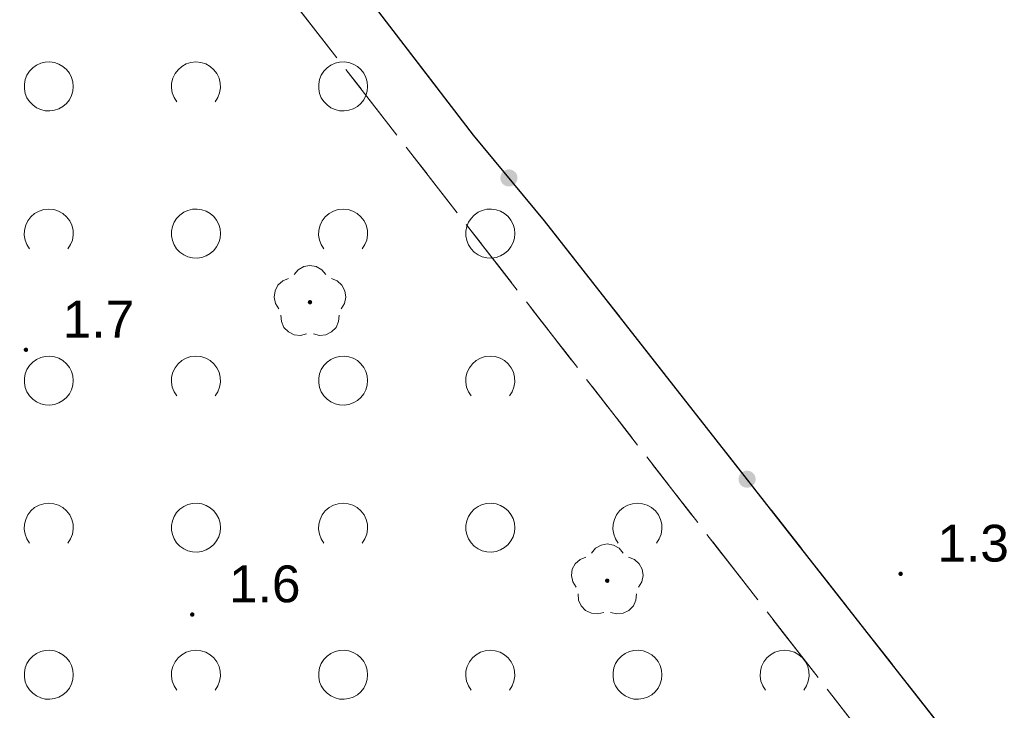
# Model space of a CAD drawing. Extents: x 5474185 to 5474933, y 5916077 to 5916824.
# Tile 25 of 256: x 5474419 to 5474439, y 5916439 to 5916453. Entities that reach past the tile are written whole.
import ezdxf

# ---------------------------------------------------------------- set-up
doc = ezdxf.new("R2010")
doc.units = 0
for name, pattern in [('PRZER1-1', [1, 0.5, -0.5]), ('PRZER2-1', [1.5, 1, -0.5]), ('PRZER3-1', [2, 1.5, -0.5])]:
    doc.linetypes.add(name, pattern=pattern)
for name, color, linetype, lineweight in [('GESKKL', 253, 'CONTINUOUS', 18), ('GESUZY', 253, 'CONTINUOUS', 18), ('GSLKOG', 253, 'CONTINUOUS', 35), ('GSPRDL', 253, 'CONTINUOUS', 18), ('GSPWPN', 253, 'CONTINUOUS', 13), ('GSPWPN_O', 253, 'CONTINUOUS', 13), ('GSSZAD', 254, 'CONTINUOUS', 18)]:
    doc.layers.add(name, color=color, linetype=linetype, lineweight=lineweight)
doc.styles.add('Arial', font='arial.ttf')

msp = doc.modelspace()

# ---------------------------------------------------------------- hatches: boundary and pattern name
at = {"layer": 'GSLKOG'}
for points in [[(5474428.708665, 5916449.230764), (5474428.664127, 5916449.240929), (5474428.623736, 5916449.262275), (5474428.590246, 5916449.293347), (5474428.56594, 5916449.332028), (5474428.552474, 5916449.375683), (5474428.550764, 5916449.421335), (5474428.560929, 5916449.465873), (5474428.582275, 5916449.506264), (5474428.613347, 5916449.539754), (5474428.652028, 5916449.56406), (5474428.695683, 5916449.577526), (5474428.741335, 5916449.579236), (5474428.785873, 5916449.569071), (5474428.826264, 5916449.547725), (5474428.859754, 5916449.516653), (5474428.88406, 5916449.477972), (5474428.897526, 5916449.434317), (5474428.899236, 5916449.388665), (5474428.889071, 5916449.344127), (5474428.867725, 5916449.303736), (5474428.836653, 5916449.270246), (5474428.797972, 5916449.24594), (5474428.754317, 5916449.232474)], [(5474428.708665, 5916449.230764), (5474428.664127, 5916449.240929), (5474428.623736, 5916449.262275), (5474428.590246, 5916449.293347), (5474428.56594, 5916449.332028), (5474428.552474, 5916449.375683), (5474428.550764, 5916449.421335), (5474428.560929, 5916449.465873), (5474428.582275, 5916449.506264), (5474428.613347, 5916449.539754), (5474428.652028, 5916449.56406), (5474428.695683, 5916449.577526), (5474428.741335, 5916449.579236), (5474428.785873, 5916449.569071), (5474428.826264, 5916449.547725), (5474428.859754, 5916449.516653), (5474428.88406, 5916449.477972), (5474428.897526, 5916449.434317), (5474428.899236, 5916449.388665), (5474428.889071, 5916449.344127), (5474428.867725, 5916449.303736), (5474428.836653, 5916449.270246), (5474428.797972, 5916449.24594), (5474428.754317, 5916449.232474)], [(5474433.558931, 5916443.086272), (5474433.514685, 5916443.097646), (5474433.47489, 5916443.120083), (5474433.442258, 5916443.152054), (5474433.419014, 5916443.191383), (5474433.40674, 5916443.235388), (5474433.406272, 5916443.281069), (5474433.417646, 5916443.325315), (5474433.440083, 5916443.36511), (5474433.472054, 5916443.397742), (5474433.511383, 5916443.420986), (5474433.555388, 5916443.43326), (5474433.601069, 5916443.433728), (5474433.645315, 5916443.422354), (5474433.68511, 5916443.399917), (5474433.717742, 5916443.367946), (5474433.740986, 5916443.328617), (5474433.75326, 5916443.284612), (5474433.753728, 5916443.238931), (5474433.742354, 5916443.194685), (5474433.719917, 5916443.15489), (5474433.687946, 5916443.122258), (5474433.648617, 5916443.099014), (5474433.604612, 5916443.08674)], [(5474433.558931, 5916443.086272), (5474433.514685, 5916443.097646), (5474433.47489, 5916443.120083), (5474433.442258, 5916443.152054), (5474433.419014, 5916443.191383), (5474433.40674, 5916443.235388), (5474433.406272, 5916443.281069), (5474433.417646, 5916443.325315), (5474433.440083, 5916443.36511), (5474433.472054, 5916443.397742), (5474433.511383, 5916443.420986), (5474433.555388, 5916443.43326), (5474433.601069, 5916443.433728), (5474433.645315, 5916443.422354), (5474433.68511, 5916443.399917), (5474433.717742, 5916443.367946), (5474433.740986, 5916443.328617), (5474433.75326, 5916443.284612), (5474433.753728, 5916443.238931), (5474433.742354, 5916443.194685), (5474433.719917, 5916443.15489), (5474433.687946, 5916443.122258), (5474433.648617, 5916443.099014), (5474433.604612, 5916443.08674)]]:
    msp.add_hatch(color=256, dxfattribs=at).paths.add_polyline_path(points)
at = {"layer": 'GSPRDL'}
for points in [[(5474424.67, 5916446.825), (5474424.656094, 5916446.827202), (5474424.64355, 5916446.833594), (5474424.633594, 5916446.84355), (5474424.627202, 5916446.856094), (5474424.625, 5916446.87), (5474424.627202, 5916446.883906), (5474424.633594, 5916446.89645), (5474424.64355, 5916446.906406), (5474424.656094, 5916446.912798), (5474424.67, 5916446.915), (5474424.683906, 5916446.912798), (5474424.69645, 5916446.906406), (5474424.706406, 5916446.89645), (5474424.712798, 5916446.883906), (5474424.715, 5916446.87), (5474424.712798, 5916446.856094), (5474424.706406, 5916446.84355), (5474424.69645, 5916446.833594), (5474424.683906, 5916446.827202)], [(5474430.73, 5916441.145), (5474430.716094, 5916441.147202), (5474430.70355, 5916441.153594), (5474430.693594, 5916441.16355), (5474430.687202, 5916441.176094), (5474430.685, 5916441.19), (5474430.687202, 5916441.203906), (5474430.693594, 5916441.21645), (5474430.70355, 5916441.226406), (5474430.716094, 5916441.232798), (5474430.73, 5916441.235), (5474430.743906, 5916441.232798), (5474430.75645, 5916441.226406), (5474430.766406, 5916441.21645), (5474430.772798, 5916441.203906), (5474430.775, 5916441.19), (5474430.772798, 5916441.176094), (5474430.766406, 5916441.16355), (5474430.75645, 5916441.153594), (5474430.743906, 5916441.147202)]]:
    msp.add_hatch(color=256, dxfattribs=at).paths.add_polyline_path(points)
at = {"layer": 'GSPWPN'}
for points in [[(5474418.88, 5916445.855), (5474418.868353, 5916445.856533), (5474418.8575, 5916445.861029), (5474418.84818, 5916445.86818), (5474418.841029, 5916445.8775), (5474418.836533, 5916445.888353), (5474418.835, 5916445.9), (5474418.836533, 5916445.911647), (5474418.841029, 5916445.9225), (5474418.84818, 5916445.93182), (5474418.8575, 5916445.938971), (5474418.868353, 5916445.943467), (5474418.88, 5916445.945), (5474418.891647, 5916445.943467), (5474418.9025, 5916445.938971), (5474418.91182, 5916445.93182), (5474418.918971, 5916445.9225), (5474418.923467, 5916445.911647), (5474418.925, 5916445.9), (5474418.923467, 5916445.888353), (5474418.918971, 5916445.8775), (5474418.91182, 5916445.86818), (5474418.9025, 5916445.861029), (5474418.891647, 5916445.856533)], [(5474436.71, 5916441.285), (5474436.698353, 5916441.286533), (5474436.6875, 5916441.291029), (5474436.67818, 5916441.29818), (5474436.671029, 5916441.3075), (5474436.666533, 5916441.318353), (5474436.665, 5916441.33), (5474436.666533, 5916441.341647), (5474436.671029, 5916441.3525), (5474436.67818, 5916441.36182), (5474436.6875, 5916441.368971), (5474436.698353, 5916441.373467), (5474436.71, 5916441.375), (5474436.721647, 5916441.373467), (5474436.7325, 5916441.368971), (5474436.74182, 5916441.36182), (5474436.748971, 5916441.3525), (5474436.753467, 5916441.341647), (5474436.755, 5916441.33), (5474436.753467, 5916441.318353), (5474436.748971, 5916441.3075), (5474436.74182, 5916441.29818), (5474436.7325, 5916441.291029), (5474436.721647, 5916441.286533)], [(5474422.27, 5916440.455), (5474422.258353, 5916440.456533), (5474422.2475, 5916440.461029), (5474422.23818, 5916440.46818), (5474422.231029, 5916440.4775), (5474422.226533, 5916440.488353), (5474422.225, 5916440.5), (5474422.226533, 5916440.511647), (5474422.231029, 5916440.5225), (5474422.23818, 5916440.53182), (5474422.2475, 5916440.538971), (5474422.258353, 5916440.543467), (5474422.27, 5916440.545), (5474422.281647, 5916440.543467), (5474422.2925, 5916440.538971), (5474422.30182, 5916440.53182), (5474422.308971, 5916440.5225), (5474422.313467, 5916440.511647), (5474422.315, 5916440.5), (5474422.313467, 5916440.488353), (5474422.308971, 5916440.4775), (5474422.30182, 5916440.46818), (5474422.2925, 5916440.461029), (5474422.281647, 5916440.456533)]]:
    msp.add_hatch(color=256, dxfattribs=at).paths.add_polyline_path(points)

# ---------------------------------------------------------------- linework, layer by layer
at = {"layer": 'GESKKL', "linetype": 'PRZER3-1', "lineweight": 13}
for p, q in [((5474437.36, 5916436.21, 10.06), (5474403.45, 5916479.9, 10.06)), ((5474403.45, 5916479.9, 10.06), (5474437.36, 5916436.21, 10.06))]:
    msp.add_line(p, q, dxfattribs=at)
at = {"layer": 'GESUZY', "linetype": 'PRZER1-1', "lineweight": 13}
for p, q in [((5474403.45, 5916479.9, 10.08), (5474437.36, 5916436.21, 10.08)), ((5474437.36, 5916436.21, 10.08), (5474403.45, 5916479.9, 10.08))]:
    msp.add_line(p, q, dxfattribs=at)
at = {"layer": 'GSLKOG', "linetype": 'Continuous', "lineweight": 30}
for p, q in [((5474428, 5916450.28, 10.18), (5474423.92, 5916455.6, 10.18)), ((5474429.45, 5916448.53, 10.18), (5474428, 5916450.28, 10.18)), ((5474437.71, 5916437.99, 10.18), (5474429.45, 5916448.53, 10.18))]:
    msp.add_line(p, q, dxfattribs=at)
at = {"layer": 'GSPRDL', "elevation": 10.12, "flags": 128}
for points in [[(5474424.345723, 5916447.433333), (5474424.429447, 5916447.532679), (5474424.542044, 5916447.597494), (5474424.67, 5916447.62), (5474424.797956, 5916447.597494), (5474424.910553, 5916447.532679), (5474424.994277, 5916447.433333)], [(5474424.034031, 5916446.735674), (5474423.96542, 5916446.845999), (5474423.938571, 5916446.973115), (5474423.956708, 5916447.101763), (5474424.017652, 5916447.216501), (5474424.11409, 5916447.303559), (5474424.234445, 5916447.352485)], [(5474425.105555, 5916447.352485), (5474425.22591, 5916447.303559), (5474425.322348, 5916447.216501), (5474425.383292, 5916447.101763), (5474425.401429, 5916446.973115), (5474425.37458, 5916446.845999), (5474425.305969, 5916446.735674)], [(5474424.601227, 5916446.223649), (5474424.475099, 5916446.192488), (5474424.345908, 5916446.206234), (5474424.229161, 5916446.263237), (5474424.138871, 5916446.356655), (5474424.085875, 5916446.475275), (5474424.076535, 5916446.604859)], [(5474425.263465, 5916446.604859), (5474425.254125, 5916446.475275), (5474425.201129, 5916446.356655), (5474425.110839, 5916446.263237), (5474424.994092, 5916446.206234), (5474424.864901, 5916446.192488), (5474424.738773, 5916446.223649)], [(5474430.405723, 5916441.753333), (5474430.489447, 5916441.852679), (5474430.602044, 5916441.917494), (5474430.73, 5916441.94), (5474430.857956, 5916441.917494), (5474430.970553, 5916441.852679), (5474431.054277, 5916441.753333)], [(5474430.094031, 5916441.055674), (5474430.02542, 5916441.165999), (5474429.998571, 5916441.293115), (5474430.016708, 5916441.421763), (5474430.077652, 5916441.536501), (5474430.17409, 5916441.623559), (5474430.294445, 5916441.672485)], [(5474431.165555, 5916441.672485), (5474431.28591, 5916441.623559), (5474431.382348, 5916441.536501), (5474431.443292, 5916441.421763), (5474431.461429, 5916441.293115), (5474431.43458, 5916441.165999), (5474431.365969, 5916441.055674)], [(5474430.661227, 5916440.543649), (5474430.535099, 5916440.512488), (5474430.405908, 5916440.526234), (5474430.289161, 5916440.583237), (5474430.198871, 5916440.676655), (5474430.145875, 5916440.795275), (5474430.136535, 5916440.924859)], [(5474431.323465, 5916440.924859), (5474431.314125, 5916440.795275), (5474431.261129, 5916440.676655), (5474431.170839, 5916440.583237), (5474431.054092, 5916440.526234), (5474430.924901, 5916440.512488), (5474430.798773, 5916440.543649)]]:
    msp.add_lwpolyline(points, dxfattribs=at)
at = {"layer": 'GSSZAD', "linetype": 'PRZER2-1', "lineweight": 13}
for p, q in [((5474423.92, 5916455.6, 10.1), (5474428, 5916450.28, 10.1)), ((5474428, 5916450.28, 10.1), (5474429.45, 5916448.53, 10.1)), ((5474429.45, 5916448.53, 10.1), (5474437.71, 5916437.99, 10.1))]:
    msp.add_line(p, q, dxfattribs=at)
at = {"layer": 'GSSZAD', "elevation": 10.1, "flags": 128}
for points in [[(5474419.845, 5916451.271005), (5474419.835964, 5916451.365631), (5474419.809184, 5916451.456836), (5474419.765627, 5916451.541325), (5474419.706867, 5916451.616045), (5474419.635028, 5916451.678293), (5474419.552708, 5916451.725821), (5474419.462879, 5916451.756911), (5474419.368791, 5916451.770439), (5474419.273843, 5916451.765916), (5474419.181466, 5916451.743505), (5474419.095, 5916451.704018), (5474419.01757, 5916451.64888), (5474418.951973, 5916451.580084), (5474418.900582, 5916451.500118), (5474418.865254, 5916451.411871), (5474418.847264, 5916451.318533), (5474418.847264, 5916451.223477), (5474418.865254, 5916451.130139), (5474418.900582, 5916451.041892), (5474418.951973, 5916450.961926), (5474419.01757, 5916450.89313), (5474419.095, 5916450.837992), (5474419.181466, 5916450.798505), (5474419.273843, 5916450.776094), (5474419.368791, 5916450.771571), (5474419.462879, 5916450.785099), (5474419.552708, 5916450.816189), (5474419.635028, 5916450.863717), (5474419.706867, 5916450.925965), (5474419.765627, 5916451.000685), (5474419.809184, 5916451.085174), (5474419.835964, 5916451.176379), (5474419.845, 5916451.271005)], [(5474425.845, 5916451.271005), (5474425.835964, 5916451.365631), (5474425.809184, 5916451.456836), (5474425.765627, 5916451.541325), (5474425.706867, 5916451.616045), (5474425.635028, 5916451.678293), (5474425.552708, 5916451.725821), (5474425.462879, 5916451.756911), (5474425.368791, 5916451.770439), (5474425.273843, 5916451.765916), (5474425.181466, 5916451.743505), (5474425.095, 5916451.704018), (5474425.01757, 5916451.64888), (5474424.951973, 5916451.580084), (5474424.900582, 5916451.500118), (5474424.865254, 5916451.411871), (5474424.847264, 5916451.318533), (5474424.847264, 5916451.223477), (5474424.865254, 5916451.130139), (5474424.900582, 5916451.041892), (5474424.951973, 5916450.961926), (5474425.01757, 5916450.89313), (5474425.095, 5916450.837992), (5474425.181466, 5916450.798505), (5474425.273843, 5916450.776094), (5474425.368791, 5916450.771571), (5474425.462879, 5916450.785099), (5474425.552708, 5916450.816189), (5474425.635028, 5916450.863717), (5474425.706867, 5916450.925965), (5474425.765627, 5916451.000685), (5474425.809184, 5916451.085174), (5474425.835964, 5916451.176379), (5474425.845, 5916451.271005)], [(5474422.845, 5916448.271005), (5474422.835964, 5916448.365631), (5474422.809184, 5916448.456836), (5474422.765627, 5916448.541325), (5474422.706867, 5916448.616045), (5474422.635028, 5916448.678293), (5474422.552708, 5916448.725821), (5474422.462879, 5916448.756911), (5474422.368791, 5916448.770439), (5474422.273843, 5916448.765916), (5474422.181466, 5916448.743505), (5474422.095, 5916448.704018), (5474422.01757, 5916448.64888), (5474421.951973, 5916448.580084), (5474421.900582, 5916448.500118), (5474421.865254, 5916448.411871), (5474421.847264, 5916448.318533), (5474421.847264, 5916448.223477), (5474421.865254, 5916448.130139), (5474421.900582, 5916448.041892), (5474421.951973, 5916447.961926), (5474422.01757, 5916447.89313), (5474422.095, 5916447.837992), (5474422.181466, 5916447.798505), (5474422.273843, 5916447.776094), (5474422.368791, 5916447.771571), (5474422.462879, 5916447.785099), (5474422.552708, 5916447.816189), (5474422.635028, 5916447.863717), (5474422.706867, 5916447.925965), (5474422.765627, 5916448.000685), (5474422.809184, 5916448.085174), (5474422.835964, 5916448.176379), (5474422.845, 5916448.271005)], [(5474428.845, 5916448.271005), (5474428.835964, 5916448.365631), (5474428.809184, 5916448.456836), (5474428.765627, 5916448.541325), (5474428.706867, 5916448.616045), (5474428.635028, 5916448.678293), (5474428.552708, 5916448.725821), (5474428.462879, 5916448.756911), (5474428.368791, 5916448.770439), (5474428.273843, 5916448.765916), (5474428.181466, 5916448.743505), (5474428.095, 5916448.704018), (5474428.01757, 5916448.64888), (5474427.951973, 5916448.580084), (5474427.900582, 5916448.500118), (5474427.865254, 5916448.411871), (5474427.847264, 5916448.318533), (5474427.847264, 5916448.223477), (5474427.865254, 5916448.130139), (5474427.900582, 5916448.041892), (5474427.951973, 5916447.961926), (5474428.01757, 5916447.89313), (5474428.095, 5916447.837992), (5474428.181466, 5916447.798505), (5474428.273843, 5916447.776094), (5474428.368791, 5916447.771571), (5474428.462879, 5916447.785099), (5474428.552708, 5916447.816189), (5474428.635028, 5916447.863717), (5474428.706867, 5916447.925965), (5474428.765627, 5916448.000685), (5474428.809184, 5916448.085174), (5474428.835964, 5916448.176379), (5474428.845, 5916448.271005)], [(5474419.845, 5916445.271005), (5474419.835964, 5916445.365631), (5474419.809184, 5916445.456836), (5474419.765627, 5916445.541325), (5474419.706867, 5916445.616045), (5474419.635028, 5916445.678293), (5474419.552708, 5916445.725821), (5474419.462879, 5916445.756911), (5474419.368791, 5916445.770439), (5474419.273843, 5916445.765916), (5474419.181466, 5916445.743505), (5474419.095, 5916445.704018), (5474419.01757, 5916445.64888), (5474418.951973, 5916445.580084), (5474418.900582, 5916445.500118), (5474418.865254, 5916445.411871), (5474418.847264, 5916445.318533), (5474418.847264, 5916445.223477), (5474418.865254, 5916445.130139), (5474418.900582, 5916445.041892), (5474418.951973, 5916444.961926), (5474419.01757, 5916444.89313), (5474419.095, 5916444.837992), (5474419.181466, 5916444.798505), (5474419.273843, 5916444.776094), (5474419.368791, 5916444.771571), (5474419.462879, 5916444.785099), (5474419.552708, 5916444.816189), (5474419.635028, 5916444.863717), (5474419.706867, 5916444.925965), (5474419.765627, 5916445.000685), (5474419.809184, 5916445.085174), (5474419.835964, 5916445.176379), (5474419.845, 5916445.271005)], [(5474425.845, 5916445.271005), (5474425.835964, 5916445.365631), (5474425.809184, 5916445.456836), (5474425.765627, 5916445.541325), (5474425.706867, 5916445.616045), (5474425.635028, 5916445.678293), (5474425.552708, 5916445.725821), (5474425.462879, 5916445.756911), (5474425.368791, 5916445.770439), (5474425.273843, 5916445.765916), (5474425.181466, 5916445.743505), (5474425.095, 5916445.704018), (5474425.01757, 5916445.64888), (5474424.951973, 5916445.580084), (5474424.900582, 5916445.500118), (5474424.865254, 5916445.411871), (5474424.847264, 5916445.318533), (5474424.847264, 5916445.223477), (5474424.865254, 5916445.130139), (5474424.900582, 5916445.041892), (5474424.951973, 5916444.961926), (5474425.01757, 5916444.89313), (5474425.095, 5916444.837992), (5474425.181466, 5916444.798505), (5474425.273843, 5916444.776094), (5474425.368791, 5916444.771571), (5474425.462879, 5916444.785099), (5474425.552708, 5916444.816189), (5474425.635028, 5916444.863717), (5474425.706867, 5916444.925965), (5474425.765627, 5916445.000685), (5474425.809184, 5916445.085174), (5474425.835964, 5916445.176379), (5474425.845, 5916445.271005)], [(5474422.845, 5916442.271005), (5474422.835964, 5916442.365631), (5474422.809184, 5916442.456836), (5474422.765627, 5916442.541325), (5474422.706867, 5916442.616045), (5474422.635028, 5916442.678293), (5474422.552708, 5916442.725821), (5474422.462879, 5916442.756911), (5474422.368791, 5916442.770439), (5474422.273843, 5916442.765916), (5474422.181466, 5916442.743505), (5474422.095, 5916442.704018), (5474422.01757, 5916442.64888), (5474421.951973, 5916442.580084), (5474421.900582, 5916442.500118), (5474421.865254, 5916442.411871), (5474421.847264, 5916442.318533), (5474421.847264, 5916442.223477), (5474421.865254, 5916442.130139), (5474421.900582, 5916442.041892), (5474421.951973, 5916441.961926), (5474422.01757, 5916441.89313), (5474422.095, 5916441.837992), (5474422.181466, 5916441.798505), (5474422.273843, 5916441.776094), (5474422.368791, 5916441.771571), (5474422.462879, 5916441.785099), (5474422.552708, 5916441.816189), (5474422.635028, 5916441.863717), (5474422.706867, 5916441.925965), (5474422.765627, 5916442.000685), (5474422.809184, 5916442.085174), (5474422.835964, 5916442.176379), (5474422.845, 5916442.271005)], [(5474428.845, 5916442.271005), (5474428.835964, 5916442.365631), (5474428.809184, 5916442.456836), (5474428.765627, 5916442.541325), (5474428.706867, 5916442.616045), (5474428.635028, 5916442.678293), (5474428.552708, 5916442.725821), (5474428.462879, 5916442.756911), (5474428.368791, 5916442.770439), (5474428.273843, 5916442.765916), (5474428.181466, 5916442.743505), (5474428.095, 5916442.704018), (5474428.01757, 5916442.64888), (5474427.951973, 5916442.580084), (5474427.900582, 5916442.500118), (5474427.865254, 5916442.411871), (5474427.847264, 5916442.318533), (5474427.847264, 5916442.223477), (5474427.865254, 5916442.130139), (5474427.900582, 5916442.041892), (5474427.951973, 5916441.961926), (5474428.01757, 5916441.89313), (5474428.095, 5916441.837992), (5474428.181466, 5916441.798505), (5474428.273843, 5916441.776094), (5474428.368791, 5916441.771571), (5474428.462879, 5916441.785099), (5474428.552708, 5916441.816189), (5474428.635028, 5916441.863717), (5474428.706867, 5916441.925965), (5474428.765627, 5916442.000685), (5474428.809184, 5916442.085174), (5474428.835964, 5916442.176379), (5474428.845, 5916442.271005)], [(5474419.845, 5916439.271005), (5474419.835964, 5916439.365631), (5474419.809184, 5916439.456836), (5474419.765627, 5916439.541325), (5474419.706867, 5916439.616045), (5474419.635028, 5916439.678293), (5474419.552708, 5916439.725821), (5474419.462879, 5916439.756911), (5474419.368791, 5916439.770439), (5474419.273843, 5916439.765916), (5474419.181466, 5916439.743505), (5474419.095, 5916439.704018), (5474419.01757, 5916439.64888), (5474418.951973, 5916439.580084), (5474418.900582, 5916439.500118), (5474418.865254, 5916439.411871), (5474418.847264, 5916439.318533), (5474418.847264, 5916439.223477), (5474418.865254, 5916439.130139), (5474418.900582, 5916439.041892), (5474418.951973, 5916438.961926), (5474419.01757, 5916438.89313), (5474419.095, 5916438.837992), (5474419.181466, 5916438.798505), (5474419.273843, 5916438.776094), (5474419.368791, 5916438.771571), (5474419.462879, 5916438.785099), (5474419.552708, 5916438.816189), (5474419.635028, 5916438.863717), (5474419.706867, 5916438.925965), (5474419.765627, 5916439.000685), (5474419.809184, 5916439.085174), (5474419.835964, 5916439.176379), (5474419.845, 5916439.271005)], [(5474425.845, 5916439.271005), (5474425.835964, 5916439.365631), (5474425.809184, 5916439.456836), (5474425.765627, 5916439.541325), (5474425.706867, 5916439.616045), (5474425.635028, 5916439.678293), (5474425.552708, 5916439.725821), (5474425.462879, 5916439.756911), (5474425.368791, 5916439.770439), (5474425.273843, 5916439.765916), (5474425.181466, 5916439.743505), (5474425.095, 5916439.704018), (5474425.01757, 5916439.64888), (5474424.951973, 5916439.580084), (5474424.900582, 5916439.500118), (5474424.865254, 5916439.411871), (5474424.847264, 5916439.318533), (5474424.847264, 5916439.223477), (5474424.865254, 5916439.130139), (5474424.900582, 5916439.041892), (5474424.951973, 5916438.961926), (5474425.01757, 5916438.89313), (5474425.095, 5916438.837992), (5474425.181466, 5916438.798505), (5474425.273843, 5916438.776094), (5474425.368791, 5916438.771571), (5474425.462879, 5916438.785099), (5474425.552708, 5916438.816189), (5474425.635028, 5916438.863717), (5474425.706867, 5916438.925965), (5474425.765627, 5916439.000685), (5474425.809184, 5916439.085174), (5474425.835964, 5916439.176379), (5474425.845, 5916439.271005)], [(5474431.845, 5916439.271005), (5474431.835964, 5916439.365631), (5474431.809184, 5916439.456836), (5474431.765627, 5916439.541325), (5474431.706867, 5916439.616045), (5474431.635028, 5916439.678293), (5474431.552708, 5916439.725821), (5474431.462879, 5916439.756911), (5474431.368791, 5916439.770439), (5474431.273843, 5916439.765916), (5474431.181466, 5916439.743505), (5474431.095, 5916439.704018), (5474431.01757, 5916439.64888), (5474430.951973, 5916439.580084), (5474430.900582, 5916439.500118), (5474430.865254, 5916439.411871), (5474430.847264, 5916439.318533), (5474430.847264, 5916439.223477), (5474430.865254, 5916439.130139), (5474430.900582, 5916439.041892), (5474430.951973, 5916438.961926), (5474431.01757, 5916438.89313), (5474431.095, 5916438.837992), (5474431.181466, 5916438.798505), (5474431.273843, 5916438.776094), (5474431.368791, 5916438.771571), (5474431.462879, 5916438.785099), (5474431.552708, 5916438.816189), (5474431.635028, 5916438.863717), (5474431.706867, 5916438.925965), (5474431.765627, 5916439.000685), (5474431.809184, 5916439.085174), (5474431.835964, 5916439.176379), (5474431.845, 5916439.271005)]]:
    msp.add_lwpolyline(points, close=True, dxfattribs=at)
for points in [[(5474421.954688, 5916450.958505), (5474421.899433, 5916451.044136), (5474421.862688, 5916451.139191), (5474421.84598, 5916451.239723), (5474421.850002, 5916451.341554), (5474421.874588, 5916451.440454), (5474421.918717, 5916451.532315), (5474421.980554, 5916451.61332), (5474422.057532, 5916451.680104), (5474422.146452, 5916451.729894), (5474422.24362, 5916451.760619), (5474422.345, 5916451.771005), (5474422.44638, 5916451.760619), (5474422.543548, 5916451.729894), (5474422.632468, 5916451.680104), (5474422.709446, 5916451.61332), (5474422.771283, 5916451.532315), (5474422.815412, 5916451.440454), (5474422.839998, 5916451.341554), (5474422.84402, 5916451.239723), (5474422.827312, 5916451.139191), (5474422.790567, 5916451.044136), (5474422.735312, 5916450.958505)], [(5474418.954688, 5916447.958505), (5474418.899433, 5916448.044136), (5474418.862688, 5916448.139191), (5474418.84598, 5916448.239723), (5474418.850002, 5916448.341554), (5474418.874588, 5916448.440454), (5474418.918717, 5916448.532315), (5474418.980554, 5916448.61332), (5474419.057532, 5916448.680104), (5474419.146452, 5916448.729894), (5474419.24362, 5916448.760619), (5474419.345, 5916448.771005), (5474419.44638, 5916448.760619), (5474419.543548, 5916448.729894), (5474419.632468, 5916448.680104), (5474419.709446, 5916448.61332), (5474419.771283, 5916448.532315), (5474419.815412, 5916448.440454), (5474419.839998, 5916448.341554), (5474419.84402, 5916448.239723), (5474419.827312, 5916448.139191), (5474419.790567, 5916448.044136), (5474419.735312, 5916447.958505)], [(5474424.954688, 5916447.958505), (5474424.899433, 5916448.044136), (5474424.862688, 5916448.139191), (5474424.84598, 5916448.239723), (5474424.850002, 5916448.341554), (5474424.874588, 5916448.440454), (5474424.918717, 5916448.532315), (5474424.980554, 5916448.61332), (5474425.057532, 5916448.680104), (5474425.146452, 5916448.729894), (5474425.24362, 5916448.760619), (5474425.345, 5916448.771005), (5474425.44638, 5916448.760619), (5474425.543548, 5916448.729894), (5474425.632468, 5916448.680104), (5474425.709446, 5916448.61332), (5474425.771283, 5916448.532315), (5474425.815412, 5916448.440454), (5474425.839998, 5916448.341554), (5474425.84402, 5916448.239723), (5474425.827312, 5916448.139191), (5474425.790567, 5916448.044136), (5474425.735312, 5916447.958505)], [(5474421.954688, 5916444.958505), (5474421.899433, 5916445.044136), (5474421.862688, 5916445.139191), (5474421.84598, 5916445.239723), (5474421.850002, 5916445.341554), (5474421.874588, 5916445.440454), (5474421.918717, 5916445.532315), (5474421.980554, 5916445.61332), (5474422.057532, 5916445.680104), (5474422.146452, 5916445.729894), (5474422.24362, 5916445.760619), (5474422.345, 5916445.771005), (5474422.44638, 5916445.760619), (5474422.543548, 5916445.729894), (5474422.632468, 5916445.680104), (5474422.709446, 5916445.61332), (5474422.771283, 5916445.532315), (5474422.815412, 5916445.440454), (5474422.839998, 5916445.341554), (5474422.84402, 5916445.239723), (5474422.827312, 5916445.139191), (5474422.790567, 5916445.044136), (5474422.735312, 5916444.958505)], [(5474427.954688, 5916444.958505), (5474427.899433, 5916445.044136), (5474427.862688, 5916445.139191), (5474427.84598, 5916445.239723), (5474427.850002, 5916445.341554), (5474427.874588, 5916445.440454), (5474427.918717, 5916445.532315), (5474427.980554, 5916445.61332), (5474428.057532, 5916445.680104), (5474428.146452, 5916445.729894), (5474428.24362, 5916445.760619), (5474428.345, 5916445.771005), (5474428.44638, 5916445.760619), (5474428.543548, 5916445.729894), (5474428.632468, 5916445.680104), (5474428.709446, 5916445.61332), (5474428.771283, 5916445.532315), (5474428.815412, 5916445.440454), (5474428.839998, 5916445.341554), (5474428.84402, 5916445.239723), (5474428.827312, 5916445.139191), (5474428.790567, 5916445.044136), (5474428.735312, 5916444.958505)], [(5474418.954688, 5916441.958505), (5474418.899433, 5916442.044136), (5474418.862688, 5916442.139191), (5474418.84598, 5916442.239723), (5474418.850002, 5916442.341554), (5474418.874588, 5916442.440454), (5474418.918717, 5916442.532315), (5474418.980554, 5916442.61332), (5474419.057532, 5916442.680104), (5474419.146452, 5916442.729894), (5474419.24362, 5916442.760619), (5474419.345, 5916442.771005), (5474419.44638, 5916442.760619), (5474419.543548, 5916442.729894), (5474419.632468, 5916442.680104), (5474419.709446, 5916442.61332), (5474419.771283, 5916442.532315), (5474419.815412, 5916442.440454), (5474419.839998, 5916442.341554), (5474419.84402, 5916442.239723), (5474419.827312, 5916442.139191), (5474419.790567, 5916442.044136), (5474419.735312, 5916441.958505)], [(5474424.954688, 5916441.958505), (5474424.899433, 5916442.044136), (5474424.862688, 5916442.139191), (5474424.84598, 5916442.239723), (5474424.850002, 5916442.341554), (5474424.874588, 5916442.440454), (5474424.918717, 5916442.532315), (5474424.980554, 5916442.61332), (5474425.057532, 5916442.680104), (5474425.146452, 5916442.729894), (5474425.24362, 5916442.760619), (5474425.345, 5916442.771005), (5474425.44638, 5916442.760619), (5474425.543548, 5916442.729894), (5474425.632468, 5916442.680104), (5474425.709446, 5916442.61332), (5474425.771283, 5916442.532315), (5474425.815412, 5916442.440454), (5474425.839998, 5916442.341554), (5474425.84402, 5916442.239723), (5474425.827312, 5916442.139191), (5474425.790567, 5916442.044136), (5474425.735312, 5916441.958505)], [(5474430.954688, 5916441.958505), (5474430.899433, 5916442.044136), (5474430.862688, 5916442.139191), (5474430.84598, 5916442.239723), (5474430.850002, 5916442.341554), (5474430.874588, 5916442.440454), (5474430.918717, 5916442.532315), (5474430.980554, 5916442.61332), (5474431.057532, 5916442.680104), (5474431.146452, 5916442.729894), (5474431.24362, 5916442.760619), (5474431.345, 5916442.771005), (5474431.44638, 5916442.760619), (5474431.543548, 5916442.729894), (5474431.632468, 5916442.680104), (5474431.709446, 5916442.61332), (5474431.771283, 5916442.532315), (5474431.815412, 5916442.440454), (5474431.839998, 5916442.341554), (5474431.84402, 5916442.239723), (5474431.827312, 5916442.139191), (5474431.790567, 5916442.044136), (5474431.735312, 5916441.958505)], [(5474421.954688, 5916438.958505), (5474421.899433, 5916439.044136), (5474421.862688, 5916439.139191), (5474421.84598, 5916439.239723), (5474421.850002, 5916439.341554), (5474421.874588, 5916439.440454), (5474421.918717, 5916439.532315), (5474421.980554, 5916439.61332), (5474422.057532, 5916439.680104), (5474422.146452, 5916439.729894), (5474422.24362, 5916439.760619), (5474422.345, 5916439.771005), (5474422.44638, 5916439.760619), (5474422.543548, 5916439.729894), (5474422.632468, 5916439.680104), (5474422.709446, 5916439.61332), (5474422.771283, 5916439.532315), (5474422.815412, 5916439.440454), (5474422.839998, 5916439.341554), (5474422.84402, 5916439.239723), (5474422.827312, 5916439.139191), (5474422.790567, 5916439.044136), (5474422.735312, 5916438.958505)], [(5474427.954688, 5916438.958505), (5474427.899433, 5916439.044136), (5474427.862688, 5916439.139191), (5474427.84598, 5916439.239723), (5474427.850002, 5916439.341554), (5474427.874588, 5916439.440454), (5474427.918717, 5916439.532315), (5474427.980554, 5916439.61332), (5474428.057532, 5916439.680104), (5474428.146452, 5916439.729894), (5474428.24362, 5916439.760619), (5474428.345, 5916439.771005), (5474428.44638, 5916439.760619), (5474428.543548, 5916439.729894), (5474428.632468, 5916439.680104), (5474428.709446, 5916439.61332), (5474428.771283, 5916439.532315), (5474428.815412, 5916439.440454), (5474428.839998, 5916439.341554), (5474428.84402, 5916439.239723), (5474428.827312, 5916439.139191), (5474428.790567, 5916439.044136), (5474428.735312, 5916438.958505)], [(5474433.954688, 5916438.958505), (5474433.899433, 5916439.044136), (5474433.862688, 5916439.139191), (5474433.84598, 5916439.239723), (5474433.850002, 5916439.341554), (5474433.874588, 5916439.440454), (5474433.918717, 5916439.532315), (5474433.980554, 5916439.61332), (5474434.057532, 5916439.680104), (5474434.146452, 5916439.729894), (5474434.24362, 5916439.760619), (5474434.345, 5916439.771005), (5474434.44638, 5916439.760619), (5474434.543548, 5916439.729894), (5474434.632468, 5916439.680104), (5474434.709446, 5916439.61332), (5474434.771283, 5916439.532315), (5474434.815412, 5916439.440454), (5474434.839998, 5916439.341554), (5474434.84402, 5916439.239723), (5474434.827312, 5916439.139191), (5474434.790567, 5916439.044136), (5474434.735312, 5916438.958505)]]:
    msp.add_lwpolyline(points, dxfattribs=at)

# ---------------------------------------------------------------- texts
at = {"layer": 'GSPWPN_O', "linetype": 'Continuous', "lineweight": 0, "style": 'Arial'}
for s, p in [('1.7', (5474419.63, 5916446.15, 10.8)), ('1.3', (5474437.46, 5916441.58, 10.8)), ('1.6', (5474423.02, 5916440.75, 10.8))]:
    msp.add_text(s, height=0.75, dxfattribs=at).set_placement(p)

doc.saveas('drawing.dxf')
